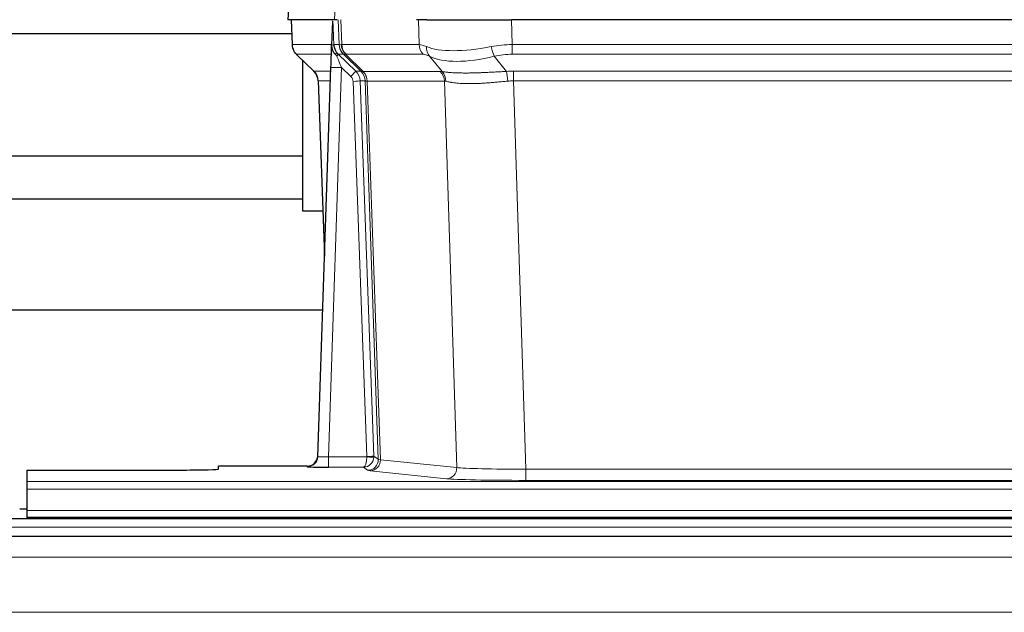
# Model space of a CAD drawing. Header units: inches. Extents: x 0 to 29700, y -16 to 21000.
# Tile 98 of 186: x 4204 to 4481, y 18385 to 18552. Entities that reach past the tile are written whole.
import ezdxf

# ---------------------------------------------------------------- set-up
doc = ezdxf.new("R2010")
doc.units = ezdxf.units.IN
doc.layers.add('254', color=7, linetype='Continuous', true_color=0xffffff)

msp = doc.modelspace()

# ---------------------------------------------------------------- linework, layer by layer
at = {"layer": '254', "color": 2, "linetype": 'Continuous', "lineweight": 25}
for p, q in [((4279.425, 18559.187), (4279.044, 18552.028)), ((4292.178, 18552.028), (4279.06, 18552.028)), ((4279.985, 18552.028), (4280.233, 18545.018)), ((4291.598, 18551.597), (4291.371, 18544.867)), ((4292.963, 18552.028), (4292.178, 18552.028)), ((4318.112, 18552.028), (4315.217, 18552.028)), ((4318.112, 18552.028), (4341.971, 18552.028)), ((4557.194, 18552.028), (4341.971, 18552.028)), ((4177.717, 18548.133), (4280.122, 18548.133)), ((4291.371, 18544.867), (4291.369, 18544.817)), ((4293.231, 18542.296), (4298.158, 18537.546)), ((4281.646, 18542.013), (4286.435, 18537.455)), ((4283.283, 18498.133), (4283.283, 18540.454)), ((4287.473, 18429.173), (4291.162, 18538.55)), ((4287.594, 18534.799), (4289.373, 18485.525)), ((4283.283, 18513.633), (4177.717, 18513.633)), ((4177.717, 18501.633), (4283.283, 18501.633)), ((4288.919, 18498.133), (4283.283, 18498.133)), ((4288.9, 18470.297), (4120.32, 18470.297)), ((4287.466, 18429.039), (4287.473, 18429.173)), ((4284.485, 18426.407), (4259.582, 18426.407)), ((4259.582, 18425.589), (4259.582, 18426.407)), ((4205.582, 18425.327), (4205.582, 18422.053)), ((4205.582, 18425.327), (4249.582, 18425.327)), ((4205.582, 18422.053), (4205.582, 18419.984)), ((4205.582, 18419.984), (4205.582, 18413.958)), ((4205.64, 18414.288), (4203.643, 18414.288)), ((4205.582, 18413.958), (4205.582, 18412.028)), ((4205.582, 18412.028), (4205.582, 18411.633)), ((4205.582, 18412.028), (4693.582, 18412.028)), ((4690.083, 18411.633), (3713.083, 18411.633)), ((4690.083, 18406.633), (3713.083, 18406.633))]:
    msp.add_line(p, q, dxfattribs=at)
at = {"layer": '254', "color": 110, "linetype": 'Continuous', "lineweight": 13}
for p, q in [((4279.441, 18559.185), (4279.06, 18552.028)), ((4292.178, 18552.028), (4292.552, 18559.185)), ((4280.001, 18552.028), (4280.249, 18545.034)), ((4293.447, 18545.034), (4293.204, 18552.028)), ((4293.989, 18552.028), (4294.232, 18545.034)), ((4315.98, 18545.034), (4315.789, 18552.028)), ((4341.971, 18552.028), (4342.162, 18545.034)), ((4280.249, 18545.034), (4291.377, 18545.034)), ((4291.986, 18545.034), (4293.447, 18545.034)), ((4294.232, 18545.034), (4315.98, 18545.034)), ((4342.162, 18542.296), (4342.162, 18545.034)), ((4342.162, 18545.034), (4557.003, 18545.034)), ((4291.287, 18542.296), (4281.467, 18542.296)), ((4294.665, 18542.296), (4293.231, 18542.296)), ((4299.595, 18537.54), (4294.703, 18542.284)), ((4295.249, 18542.284), (4300.195, 18537.488)), ((4317.162, 18542.296), (4295.415, 18542.296)), ((4557.003, 18542.296), (4342.162, 18542.296)), ((4281.562, 18542.104), (4286.375, 18537.523)), ((4322.432, 18537.42), (4318.939, 18541.738)), ((4337.138, 18541.738), (4340.591, 18537.469)), ((4286.388, 18537.546), (4291.128, 18537.546)), ((4294.16, 18538.553), (4290.466, 18429.012)), ((4296.769, 18536.038), (4294.16, 18538.553)), ((4298.158, 18537.546), (4299.57, 18537.546)), ((4300.195, 18537.488), (4321.929, 18537.488)), ((4342.504, 18534.808), (4342.504, 18537.546)), ((4342.504, 18537.546), (4556.661, 18537.546)), ((4291.036, 18534.811), (4287.606, 18534.811)), ((4287.606, 18534.811), (4289.379, 18485.698)), ((4301.272, 18429.108), (4297.381, 18534.67)), ((4299.378, 18534.811), (4303.269, 18429.249)), ((4300.788, 18534.811), (4299.378, 18534.811)), ((4304.498, 18428.352), (4300.788, 18534.811)), ((4301.371, 18534.767), (4305.084, 18428.238)), ((4323.111, 18534.767), (4301.377, 18534.767)), ((4326.569, 18425.991), (4323.111, 18534.767)), ((4342.504, 18534.808), (4345.977, 18425.522)), ((4556.661, 18534.808), (4342.504, 18534.808)), ((4290.466, 18429.012), (4301.271, 18429.012)), ((4290.466, 18429.012), (4290.466, 18426.118)), ((4303.269, 18429.249), (4304.498, 18428.352)), ((4284.475, 18426.275), (4284.485, 18426.407)), ((4290.466, 18426.118), (4300.308, 18426.118)), ((4301.502, 18425.246), (4300.308, 18426.118)), ((4305.084, 18428.238), (4326.569, 18425.991)), ((4323.66, 18422.874), (4302.175, 18425.121)), ((4345.977, 18425.522), (4345.977, 18422.418)), ((4345.977, 18425.522), (4553.187, 18425.522)), ((4205.582, 18422.053), (4693.582, 18422.053)), ((4553.187, 18422.418), (4345.977, 18422.418)), ((4205.582, 18419.984), (4693.582, 18419.984)), ((4205.582, 18413.958), (4693.582, 18413.958)), ((4690.083, 18409.269), (3713.083, 18409.269)), ((4690.083, 18400.775), (3713.083, 18400.775)), ((4690.083, 18385.293), (3713.083, 18385.293))]:
    msp.add_line(p, q, dxfattribs=at)
for centre, major_axis, ratio, start_param, end_param in [((4284.244, 18545.173), (0, 4), 0.9993908, 1.6057029, 2.3736478), ((4289.988, 18544.964), (-1.999, -0.077), 0.1036431, 2.3309857, 3.1065184), ((4297.442, 18545.173), (0, 4), 0.9993908, 1.6057029, 2.3736478), ((4321.242, 18522.174), (-27.808, 22.856), 0.0163197, 6.2307105, 6.2626907), ((4297.48, 18545.162), (1.703, 3.619), 0.9971774, 2.0444506, 2.8128075), ((4320.091, 18555.263), (26.658, 10.191), 0.0473724, 3.1922144, 3.3375655), ((4321.242, 18522.174), (-27.661, 22.629), 0.1172122, 6.1415191, 6.1734994), ((4297.945, 18545.162), (-0.603, 3.954), 0.9772749, 1.4578558, 2.2262127), ((4298.111, 18545.173), (0, 4), 0.9702957, 1.6057029, 2.3736478), ((4319.858, 18545.173), (0, 4), 0.9702957, 1.6057029, 2.3736478), ((4342.811, 18522.173), (-27.492, 22.639), 0.1155218, 5.9182109, 6.1390417), ((4342.811, 18522.173), (-26.983, 1.545), 0.8452785, 4.7847941, 5.0056249), ((4305.282, 18519.296), (-23.826, 22.997), 0.016839, 6.265741, 6.3949638), ((4291.256, 18541.512), (-1.583, -1.222), 0.0276319, 2.3426468, 3.1139303), ((4291.842, 18540.857), (-1.388, -1.44), 0.0242285, 2.3413968, 3.1173399), ((4296.007, 18545.173), (-3.533, 1.889), 0.9978056, 1.1483121, 1.2948124), ((4318.465, 18519.296), (-23.81, 22.997), 0.0168486, 6.2337624, 6.2657425), ((4320.091, 18555.263), (25.449, 12.923), 0.0600246, 3.1865743, 3.3319254), ((4318.546, 18519.296), (-23.636, 22.829), 0.1185162, 6.1610869, 6.193067), ((4340.115, 18519.296), (-23.46, 22.829), 0.1194803, 5.9401815, 6.1610123), ((4321.635, 18544.615), (1.736, 3.604), 0.8689501, 2.008197, 2.795133), ((4341.908, 18555.263), (26.677, 8.186), 0.3267204, 3.5164364, 4.4002733), ((4337.138, 18544.615), (-0.881, 3.902), 0.2224052, 1.5615969, 2.3485329), ((4342.811, 18519.296), (-16.721, 16.271), 0.9721633, 5.4982631, 5.7190939), ((4294.16, 18538.623), (-1.856, 4.567), 0.0053314, 0.7881854, 1.5839148), ((4341.908, 18555.263), (25.873, 10.634), 0.4068526, 3.4799804, 4.3638173), ((4311.256, 18513.529), (-24.879, 24.014), 0.016827, 6.2657537, 6.3097783), ((4283.611, 18534.669), (0, -4), 0.9993908, 1.606401, 2.3736478), ((4294.16, 18538.449), (2.998, -0.101), 0.0348797, 1.5719726, 3.1427689), ((4296.769, 18536.108), (-1.388, -1.44), 0.0242285, 1.5456675, 3.1173399), ((4295.381, 18534.669), (-2.83, 2.828), 0.9993905, 3.9625957, 4.7298425), ((4296.793, 18534.669), (0, -4), 0.9993908, 1.606401, 2.3736478), ((4324.407, 18513.529), (-24.848, 24.014), 0.0168509, 6.2432976, 6.2657508), ((4296.818, 18534.663), (-1.442, -3.731), 0.998056, 1.9750302, 2.7420583), ((4297.493, 18534.61), (-0.019, -4), 0.9702844, 1.6145674, 2.378208), ((4297.499, 18534.61), (0, -4), 0.9702957, 1.6100662, 2.3736478), ((4319.233, 18534.61), (0, -4), 0.9702957, 1.6100662, 2.3736478), ((4345.995, 18513.379), (-24.592, 23.931), 0.1189226, 6.0865623, 6.1615802), ((4319.736, 18534.543), (-0.926, -3.891), 0.9457602, 1.8333412, 2.5978993), ((4343.293, 18513.546), (-17.528, 16.98), 0.9676454, 5.4983429, 5.5781904), ((4340.591, 18534.592), (0.32, -3.987), 0.0824896, 1.6016287, 2.3703401), ((4295.381, 18534.599), (-1.703, 1.052), 0.998638, 3.7311374, 4.4983841), ((4297.381, 18534.74), (-1.999, -0.074), 0.0348758, 1.5695108, 3.106687), ((4321.63, 18510.652), (-20.849, 24.157), 0.0182438, 6.2485251, 6.2709784), ((4343.298, 18510.501), (-20.559, 24.143), 0.1188179, 6.1116391, 6.1866571), ((4343.293, 18510.668), (-2.819, 24.028), 0.8253154, 6.1813941, 6.2612416), ((4284.475, 18429.274), (-2.991, 0.235), 0.9996552, 1.6492063, 3.1415821), ((4290.478, 18429.274), (3.005, 0.103), 0.0869619, 3.134501, 4.7052973), ((4300.308, 18429.117), (0.028, 3), 0.3214645, 3.1707908, 4.6805006), ((4300.308, 18429.117), (0.98, 2.84), 0.9849493, 3.4786225, 4.9883323), ((4300.272, 18429.073), (-0.606, 0.798), 0.9977278, 4.0032711, 4.0990365), ((4301.271, 18429.082), (1.997, -0.118), 0.0348391, 4.7144422, 6.2458161), ((4301.272, 18429.178), (1.999, 0.074), 0.0348758, 4.7111034, 6.2482796), ((4300.272, 18429.143), (-0.383, 2.976), 0.9995815, 4.5240825, 4.619848), ((4301.502, 18428.245), (-1.769, -2.423), 0.9990158, 0.6312732, 2.2367485), ((4302.175, 18428.12), (-0.312, -2.984), 0.969741, 0.1074293, 1.71115), ((4324.501, 18428.266), (-20.016, 0.105), 0.0266879, 0.0359631, 0.2452873), ((4323.66, 18425.873), (-0.312, -2.984), 0.969741, 0.1074293, 1.71115), ((4345.984, 18426.02), (-20.013, 0.095), 0.0248544, 0.2452138, 1.5705958), ((4324.501, 18425.267), (-23.014, 0), 0.0261612, 0.0358052, 0.2451294), ((4345.984, 18423.021), (23.012, 0), 0.0261647, 3.3867297, 4.7121117)]:
    msp.add_ellipse(centre, major_axis=major_axis, ratio=ratio, start_param=start_param, end_param=end_param, dxfattribs=at)
at = {"layer": '254', "color": 2, "linetype": 'Continuous', "lineweight": 25}
for centre, major_axis, ratio, start_param, end_param in [((4291.162, 18538.724), (0.227, 6.726), 0.0008736, 4.686473, 5.8457525), ((4283.598, 18534.646), (3.886, 0.947), 0.998973, 6.0801535, 6.8477658), ((4308.479, 18510.652), (-20.882, 24.158), 0.0154016, 6.2674704, 6.311495), ((4284.486, 18429.411), (0.15, 3), 0.998739, 3.1914798, 4.7286497), ((4290.478, 18426.275), (6.003, 0), 0.0262109, 3.1395311, 4.7103274), ((4249.582, 18425.589), (-10, 0), 0.0261859, 1.5707963, 3.1415927)]:
    msp.add_ellipse(centre, major_axis=major_axis, ratio=ratio, start_param=start_param, end_param=end_param, dxfattribs=at)
msp.add_open_spline([(4291.598, 18551.597), (4291.636, 18551.601), (4291.693, 18551.608), (4291.718, 18551.616), (4291.722, 18551.62)], degree=3, dxfattribs=at)
at = {"layer": '254', "color": 110, "linetype": 'Continuous', "lineweight": 13}
for points, knots in [([(4291.722, 18551.62), (4291.728, 18551.484), (4291.734, 18551.349), (4291.745, 18551.077), (4291.751, 18550.941), (4291.768, 18550.533), (4291.779, 18550.26), (4291.801, 18549.713), (4291.812, 18549.439), (4291.835, 18548.89), (4291.846, 18548.616), (4291.867, 18548.066), (4291.878, 18547.791), (4291.9, 18547.24), (4291.911, 18546.965), (4291.943, 18546.138), (4291.964, 18545.586), (4291.986, 18545.034)], [0, 0, 0, 0, 0.0625, 0.0625, 0.125, 0.125, 0.25, 0.25, 0.375, 0.375, 0.5, 0.5, 0.625, 0.625, 0.75, 0.75, 1, 1, 1, 1]), ([(4322.432, 18537.42), (4322.578, 18537.4), (4322.742, 18537.377), (4323.107, 18537.331), (4323.307, 18537.307), (4323.581, 18537.277), (4323.637, 18537.271), (4323.752, 18537.259), (4323.81, 18537.253), (4323.988, 18537.235), (4324.11, 18537.223), (4324.49, 18537.189), (4324.759, 18537.168), (4325.33, 18537.129), (4325.631, 18537.111), (4326.266, 18537.079), (4326.599, 18537.066), (4327.123, 18537.05), (4327.302, 18537.045), (4327.577, 18537.039), (4327.67, 18537.037), (4327.81, 18537.035), (4327.857, 18537.034), (4327.952, 18537.032), (4328.379, 18537.026), (4328.82, 18537.024), (4329.627, 18537.026), (4330.456, 18537.034), (4331.329, 18537.054), (4332.223, 18537.079), (4332.681, 18537.094), (4333.268, 18537.117), (4333.386, 18537.121), (4333.623, 18537.131), (4333.743, 18537.136), (4334.102, 18537.151), (4334.342, 18537.161), (4335.067, 18537.194), (4335.555, 18537.218), (4336.539, 18537.267), (4337.035, 18537.293), (4338.036, 18537.345), (4338.541, 18537.371), (4339.559, 18537.422), (4340.073, 18537.446), (4340.591, 18537.469)], [0, 0, 0, 0, 0.0625, 0.0625, 0.125, 0.125, 0.140625, 0.140625, 0.15625, 0.15625, 0.1875, 0.1875, 0.25, 0.25, 0.3125, 0.3125, 0.375, 0.375, 0.40625, 0.40625, 0.421875, 0.421875, 0.4296875, 0.4296875, 0.4375, 0.5, 0.5, 0.5625, 0.625, 0.625, 0.6875, 0.6875, 0.703125, 0.703125, 0.71875, 0.71875, 0.75, 0.75, 0.8125, 0.8125, 0.875, 0.875, 0.9375, 0.9375, 1, 1, 1, 1]), ([(4301.371, 18534.767), (4301.22, 18534.767), (4301.098, 18534.769), (4300.91, 18534.783), (4300.845, 18534.793), (4300.809, 18534.807)], [0, 0, 0, 0, 0.5, 0.5, 1, 1, 1, 1]), ([(4340.91, 18534.741), (4340.421, 18534.697), (4339.937, 18534.652), (4338.977, 18534.563), (4338.502, 18534.519), (4337.56, 18534.433), (4337.093, 18534.392), (4336.167, 18534.314), (4335.709, 18534.278), (4335.028, 18534.228), (4334.801, 18534.212), (4334.464, 18534.189), (4334.352, 18534.182), (4334.129, 18534.168), (4334.018, 18534.161), (4333.466, 18534.128), (4333.035, 18534.105), (4332.191, 18534.069), (4331.367, 18534.041), (4330.581, 18534.031), (4329.815, 18534.029), (4329.441, 18534.033), (4329.032, 18534.043), (4328.987, 18534.044), (4328.896, 18534.046), (4328.851, 18534.047), (4328.717, 18534.051), (4328.451, 18534.06), (4328.193, 18534.071), (4327.688, 18534.097), (4327.366, 18534.118), (4326.749, 18534.168), (4326.455, 18534.196), (4325.895, 18534.26), (4325.629, 18534.295), (4325.251, 18534.351), (4325.128, 18534.37), (4324.95, 18534.4), (4324.891, 18534.41), (4324.776, 18534.43), (4324.72, 18534.441), (4324.442, 18534.493), (4324.237, 18534.536), (4323.859, 18534.622), (4323.686, 18534.665), (4323.53, 18534.707)], [0, 0, 0, 0, 0.0625, 0.0625, 0.125, 0.125, 0.1875, 0.1875, 0.25, 0.25, 0.28125, 0.28125, 0.296875, 0.296875, 0.3125, 0.3125, 0.375, 0.375, 0.4375, 0.5, 0.5, 0.5625, 0.5625, 0.5703125, 0.5703125, 0.578125, 0.578125, 0.59375, 0.625, 0.625, 0.6875, 0.6875, 0.75, 0.75, 0.8125, 0.8125, 0.84375, 0.84375, 0.859375, 0.859375, 0.875, 0.875, 0.9375, 0.9375, 1, 1, 1, 1])]:
    msp.add_open_spline(points, degree=3, knots=knots, dxfattribs=at)
at = {"layer": '254', "color": 2, "linetype": 'Continuous', "lineweight": 25}
for points, knots in [([(4280.246, 18544.982), (4280.243, 18544.95), (4280.221, 18544.622), (4280.369, 18544.059), (4280.61, 18543.415), (4280.853, 18542.989), (4281.025, 18542.735), (4281.124, 18542.599), (4281.165, 18542.548)], [0, 0, 0, 0, 0.0267984, 0.2769207, 0.4859555, 0.6569382, 0.8419831, 1, 1, 1, 1]), ([(4291.986, 18545.034), (4291.988, 18544.98), (4291.991, 18544.926), (4292, 18544.819), (4292.006, 18544.767), (4292.025, 18544.61), (4292.042, 18544.508), (4292.084, 18544.308), (4292.108, 18544.21), (4292.164, 18544.015), (4292.196, 18543.919), (4292.249, 18543.776), (4292.268, 18543.728), (4292.307, 18543.634), (4292.328, 18543.586), (4292.392, 18543.447), (4292.439, 18543.355), (4292.539, 18543.173), (4292.593, 18543.084), (4292.71, 18542.907), (4292.772, 18542.819), (4292.839, 18542.733)], [0, 0, 0, 0, 0.0625, 0.0625, 0.125, 0.125, 0.25, 0.25, 0.375, 0.375, 0.5, 0.5, 0.5625, 0.5625, 0.625, 0.625, 0.75, 0.75, 0.875, 0.875, 1, 1, 1, 1]), ([(4291.369, 18544.817), (4291.365, 18544.697), (4291.368, 18544.459), (4291.393, 18544.225), (4291.421, 18544.052), (4291.432, 18543.995), (4291.451, 18543.909), (4291.457, 18543.88), (4291.471, 18543.824), (4291.479, 18543.795), (4291.517, 18543.656), (4291.554, 18543.547), (4291.64, 18543.337), (4291.689, 18543.235), (4291.758, 18543.112), (4291.772, 18543.088), (4291.802, 18543.039), (4291.817, 18543.015), (4291.863, 18542.943), (4291.895, 18542.897), (4291.962, 18542.806), (4291.997, 18542.762), (4292.07, 18542.675), (4292.107, 18542.633), (4292.165, 18542.57), (4292.185, 18542.549), (4292.224, 18542.507), (4292.244, 18542.486), (4292.284, 18542.444), (4292.305, 18542.423), (4292.345, 18542.379), (4292.365, 18542.357), (4292.384, 18542.333)], [0, 0, 0, 0, 0.125, 0.25, 0.25, 0.3125, 0.3125, 0.34375, 0.34375, 0.375, 0.375, 0.5, 0.5, 0.625, 0.625, 0.65625, 0.65625, 0.6875, 0.6875, 0.75, 0.75, 0.8125, 0.8125, 0.875, 0.875, 0.90625, 0.90625, 0.9375, 0.9375, 0.96875, 0.96875, 1, 1, 1, 1]), ([(4292.384, 18542.333), (4292.454, 18542.246), (4292.527, 18542.161), (4292.64, 18542.037), (4292.678, 18541.996), (4292.755, 18541.916), (4292.794, 18541.876), (4292.834, 18541.836)], [0, 0, 0, 0, 0.5, 0.5, 0.75, 0.75, 1, 1, 1, 1])]:
    msp.add_open_spline(points, degree=3, knots=knots, dxfattribs=at)
at = {"layer": '254', "color": 110, "linetype": 'Continuous', "lineweight": 13}
msp.add_open_spline([(4299.595, 18537.54), (4299.63, 18537.529), (4299.764, 18537.508), (4300.026, 18537.494), (4300.189, 18537.488)], degree=3, dxfattribs=at)
for points, weights in [([(4300.189, 18537.488), (4300.192, 18537.488), (4300.195, 18537.488)], [0.499999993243, 0.500000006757, 0.499999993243]), ([(4301.377, 18534.767), (4301.374, 18534.767), (4301.371, 18534.767)], [0.500000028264, 0.499999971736, 0.500000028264])]:
    msp.add_rational_spline(points, weights, degree=2, dxfattribs=at)

doc.saveas('drawing.dxf')
